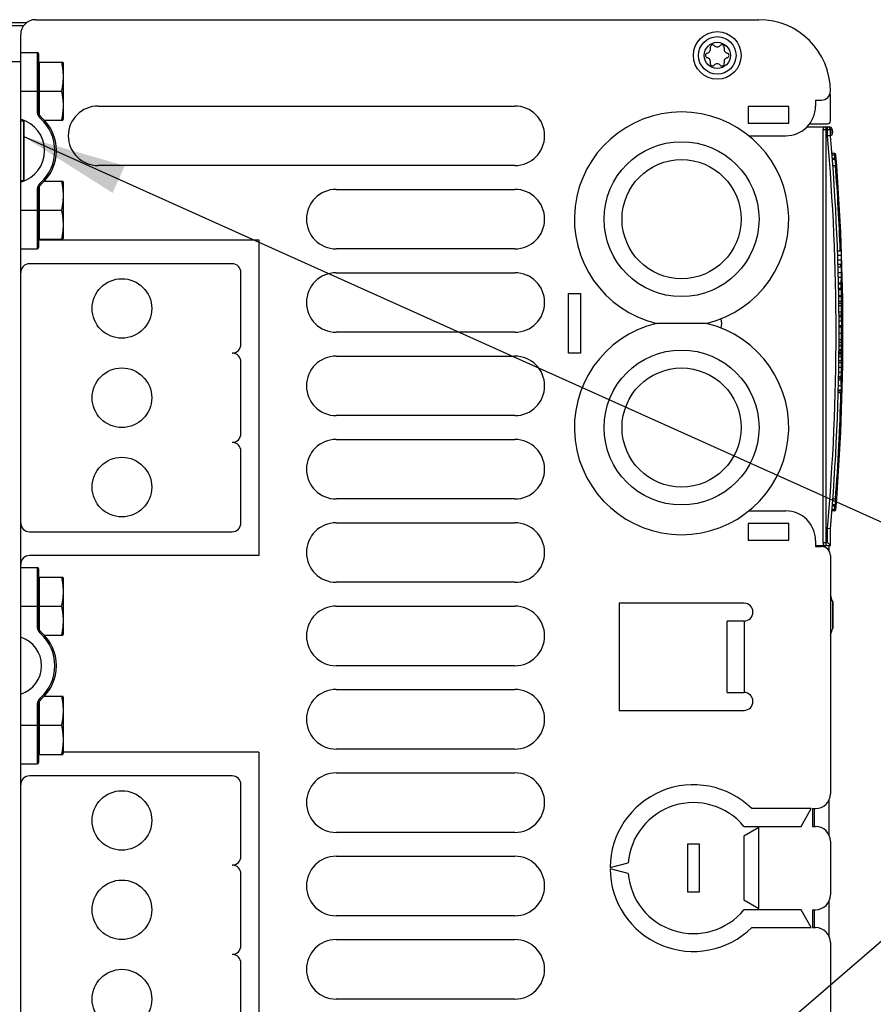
# Model space of a CAD drawing. Extents: x 0 to 594, y 0 to 420.
# Tile 54 of 131: x 243 to 272, y 350 to 383. Entities that reach past the tile are written whole.
import ezdxf

# ---------------------------------------------------------------- set-up
doc = ezdxf.new("R2010")
doc.units = 0
doc.header["$LTSCALE"] = 32.67
doc.layers.get('0').update_dxf_attribs({"linetype": 'CONTINUOUS'})

# ---------------------------------------------------------------- blocks, each defined once
blk = doc.blocks.new('EARTH_BL4', base_point=(270.49, 352.756))
at = {"color": 2, "linetype": 'CONTINUOUS'}
for p in [(243.576, 378.661), (243.576, 326.851)]:
    blk.add_line(p, (283.126, 360.883), dxfattribs=at)
blk.add_solid([(246.973, 377.682), (243.576, 378.661), (246.563, 376.77)], dxfattribs=at)

msp = doc.modelspace()

# ---------------------------------------------------------------- linework, layer by layer
at = {"color": 7, "linetype": 'CONTINUOUS'}
for p, q in [((243.677, 382.488), (242.876, 382.488)), ((242.976, 382.388), (243.576, 382.388)), ((243.976, 382.588), (268.276, 382.588)), ((243.476, 322.988), (243.476, 382.088)), ((243.476, 381.488), (244.026, 381.488)), ((244.026, 381.488), (244.026, 379.529)), ((244.076, 381.438), (244.076, 379.529)), ((233.777, 381.188), (243.476, 381.188)), ((244.106, 381.076), (244.076, 381.056)), ((244.106, 379.398), (244.106, 381.166)), ((244.106, 381.166), (244.895, 381.166)), ((244.846, 381.166), (244.849, 381.15)), ((244.849, 381.15), (244.853, 381.133)), ((244.856, 381.113), (244.86, 381.097)), ((244.86, 381.097), (244.862, 381.081)), ((244.862, 381.081), (244.865, 381.065)), ((244.865, 381.065), (244.868, 381.049)), ((244.868, 381.049), (244.87, 381.037)), ((244.87, 381.037), (244.872, 381.025)), ((244.872, 381.025), (244.874, 381.013)), ((244.906, 381.136), (244.895, 381.166)), ((244.906, 381.136), (244.906, 379.241)), ((244.874, 381.013), (244.876, 381.002)), ((244.876, 381.002), (244.877, 380.99)), ((244.877, 380.99), (244.879, 380.978)), ((244.879, 380.978), (244.881, 380.966)), ((244.881, 380.966), (244.882, 380.955)), ((244.882, 380.955), (244.884, 380.943)), ((244.884, 380.943), (244.885, 380.931)), ((244.885, 380.931), (244.887, 380.92)), ((244.887, 380.92), (244.888, 380.908)), ((244.888, 380.908), (244.889, 380.896)), ((244.889, 380.896), (244.89, 380.884)), ((244.89, 380.884), (244.892, 380.873)), ((244.892, 380.873), (244.893, 380.861)), ((244.893, 380.861), (244.894, 380.849)), ((244.894, 380.849), (244.894, 380.841)), ((244.894, 380.841), (244.895, 380.83)), ((244.895, 380.83), (244.896, 380.818)), ((244.896, 380.818), (244.897, 380.806)), ((244.897, 380.806), (244.897, 380.795)), ((244.897, 380.795), (244.898, 380.783)), ((244.898, 380.783), (244.899, 380.771)), ((244.899, 380.771), (244.899, 380.759)), ((244.899, 380.759), (244.9, 380.748)), ((244.9, 380.748), (244.9, 380.736)), ((244.9, 380.736), (244.9, 380.724)), ((244.9, 380.724), (244.901, 380.712)), ((244.901, 380.712), (244.901, 380.701)), ((244.901, 380.701), (244.901, 380.689)), ((244.878, 380.372), (244.877, 380.36)), ((244.88, 380.384), (244.878, 380.372)), ((244.882, 380.395), (244.88, 380.384)), ((244.883, 380.403), (244.882, 380.395)), ((244.884, 380.415), (244.883, 380.403)), ((244.886, 380.427), (244.884, 380.415)), ((244.887, 380.438), (244.886, 380.427)), ((244.888, 380.45), (244.887, 380.438)), ((244.89, 380.462), (244.888, 380.45)), ((244.891, 380.474), (244.89, 380.462)), ((244.892, 380.485), (244.891, 380.474)), ((244.893, 380.497), (244.892, 380.485)), ((244.894, 380.509), (244.893, 380.497)), ((244.895, 380.52), (244.894, 380.509)), ((244.896, 380.532), (244.895, 380.52)), ((244.897, 380.544), (244.896, 380.532)), ((244.898, 380.567), (244.897, 380.556)), ((244.897, 380.556), (244.897, 380.544)), ((244.899, 380.579), (244.898, 380.567)), ((244.9, 380.603), (244.899, 380.591)), ((244.899, 380.591), (244.899, 380.579)), ((244.9, 380.626), (244.9, 380.614)), ((244.9, 380.614), (244.9, 380.603)), ((244.901, 380.689), (244.901, 380.677)), ((244.901, 380.677), (244.901, 380.665)), ((244.901, 380.665), (244.901, 380.654)), ((244.901, 380.654), (244.901, 380.642)), ((243.476, 380.188), (244.076, 380.188)), ((244.106, 380.188), (244.846, 380.188)), ((244.849, 380.204), (244.846, 380.188)), ((244.846, 380.188), (244.849, 380.172)), ((244.853, 380.221), (244.849, 380.204)), ((244.849, 380.172), (244.853, 380.155)), ((244.856, 380.237), (244.853, 380.221)), ((244.853, 380.155), (244.856, 380.139)), ((244.859, 380.253), (244.856, 380.237)), ((244.856, 380.139), (244.859, 380.123)), ((244.862, 380.269), (244.859, 380.253)), ((244.859, 380.123), (244.862, 380.107)), ((244.865, 380.285), (244.862, 380.269)), ((244.862, 380.107), (244.865, 380.091)), ((244.867, 380.301), (244.865, 380.285)), ((244.865, 380.091), (244.867, 380.075)), ((244.869, 380.313), (244.867, 380.301)), ((244.867, 380.075), (244.869, 380.063)), ((244.871, 380.325), (244.869, 380.313)), ((244.869, 380.063), (244.871, 380.051)), ((244.873, 380.337), (244.871, 380.325)), ((244.871, 380.051), (244.873, 380.039)), ((244.875, 380.348), (244.873, 380.337)), ((244.873, 380.039), (244.875, 380.028)), ((244.877, 380.36), (244.875, 380.348)), ((244.875, 380.028), (244.877, 380.016)), ((244.877, 380.016), (244.878, 380.004)), ((244.878, 380.004), (244.88, 379.992)), ((244.88, 379.992), (244.882, 379.981)), ((244.882, 379.981), (244.883, 379.969)), ((244.883, 379.969), (244.885, 379.957)), ((244.885, 379.957), (244.886, 379.945)), ((244.888, 379.93), (244.889, 379.918)), ((244.889, 379.918), (244.89, 379.906)), ((244.89, 379.906), (244.892, 379.895)), ((244.892, 379.895), (244.893, 379.883)), ((244.893, 379.883), (244.894, 379.871)), ((244.894, 379.871), (244.895, 379.86)), ((244.895, 379.86), (244.895, 379.848)), ((244.895, 379.848), (244.896, 379.836)), ((244.896, 379.836), (244.897, 379.824)), ((244.897, 379.824), (244.898, 379.813)), ((244.898, 379.813), (244.898, 379.801)), ((244.898, 379.801), (244.899, 379.789)), ((244.899, 379.789), (244.899, 379.777)), ((244.899, 379.777), (244.9, 379.766)), ((244.9, 379.766), (244.9, 379.754)), ((244.9, 379.754), (244.9, 379.742)), ((244.9, 379.742), (244.901, 379.73)), ((244.901, 379.73), (244.901, 379.719)), ((244.901, 379.719), (244.901, 379.707)), ((244.901, 379.707), (244.901, 379.695)), ((270.176, 379.888), (270.376, 379.888)), ((270.176, 379.888), (270.176, 379.688)), ((270.676, 379.188), (270.676, 379.988)), ((244.076, 379.529), (244.026, 379.529)), ((244.876, 379.374), (244.874, 379.363)), ((244.877, 379.386), (244.876, 379.374)), ((244.879, 379.398), (244.877, 379.386)), ((244.881, 379.41), (244.879, 379.398)), ((244.882, 379.421), (244.881, 379.41)), ((244.884, 379.433), (244.882, 379.421)), ((244.885, 379.445), (244.884, 379.433)), ((244.887, 379.457), (244.885, 379.445)), ((244.888, 379.468), (244.887, 379.457)), ((244.889, 379.48), (244.888, 379.468)), ((244.89, 379.492), (244.889, 379.48)), ((244.892, 379.503), (244.89, 379.492)), ((244.893, 379.515), (244.892, 379.503)), ((244.894, 379.527), (244.893, 379.515)), ((244.895, 379.538), (244.894, 379.527)), ((244.896, 379.562), (244.895, 379.55)), ((244.895, 379.55), (244.895, 379.538)), ((244.897, 379.574), (244.896, 379.562)), ((244.898, 379.585), (244.897, 379.574)), ((244.899, 379.609), (244.898, 379.597)), ((244.898, 379.597), (244.898, 379.585)), ((244.9, 379.632), (244.899, 379.621)), ((244.899, 379.621), (244.899, 379.609)), ((244.901, 379.672), (244.9, 379.66)), ((244.9, 379.644), (244.9, 379.632)), ((244.901, 379.695), (244.901, 379.683)), ((244.901, 379.683), (244.901, 379.672)), ((246.076, 379.688), (260.076, 379.688)), ((269.276, 379.668), (267.916, 379.668)), ((267.916, 379.668), (267.916, 379.108)), ((269.276, 379.108), (269.276, 379.668)), ((243.476, 379.188), (243.576, 379.188)), ((243.576, 379.188), (243.576, 377.188)), ((243.583, 377.166), (243.583, 379.21)), ((244.176, 379.305), (244.143, 379.268)), ((244.272, 379.21), (244.895, 379.21)), ((244.276, 379.21), (244.276, 379.206)), ((244.853, 379.247), (244.85, 379.231)), ((244.856, 379.263), (244.853, 379.247)), ((244.86, 379.279), (244.856, 379.263)), ((244.862, 379.295), (244.86, 379.279)), ((244.865, 379.311), (244.862, 379.295)), ((244.868, 379.327), (244.865, 379.311)), ((244.87, 379.339), (244.868, 379.327)), ((244.872, 379.351), (244.87, 379.339)), ((244.874, 379.363), (244.872, 379.351)), ((244.895, 379.21), (244.906, 379.241)), ((267.916, 379.108), (269.276, 379.108)), ((269.965, 379.088), (270.576, 379.088)), ((269.89, 378.988), (270.636, 378.988)), ((270.676, 378.888), (270.42, 378.888)), ((270.42, 378.888), (270.42, 365.022)), ((270.52, 378.988), (270.52, 364.922)), ((270.576, 378.686), (270.576, 378.988)), ((270.636, 378.968), (270.636, 378.988)), ((270.676, 378.892), (270.736, 378.899)), ((270.676, 378.69), (270.676, 378.888)), ((270.676, 378.793), (270.746, 378.801)), ((270.736, 378.899), (270.746, 378.801)), ((267.938, 378.688), (269.176, 378.688)), ((270.676, 378.69), (270.576, 378.686)), ((270.82, 378.088), (270.727, 378.088)), ((270.82, 378.088), (270.821, 378.038)), ((270.821, 378.038), (270.731, 378.038)), ((270.829, 377.928), (270.739, 377.928)), ((270.829, 377.888), (270.742, 377.888)), ((270.861, 378.041), (270.821, 378.038)), ((270.829, 377.928), (270.869, 377.931)), ((270.829, 377.888), (270.829, 377.928)), ((270.829, 377.888), (270.837, 377.804)), ((270.837, 377.804), (270.845, 377.724)), ((270.845, 377.724), (270.848, 377.688)), ((270.869, 377.931), (270.861, 378.041)), ((260.076, 377.688), (246.076, 377.688)), ((270.758, 377.688), (270.848, 377.688)), ((270.888, 377.691), (270.848, 377.688)), ((243.476, 377.188), (243.576, 377.188)), ((244.176, 377.071), (244.143, 377.109)), ((244.272, 377.166), (244.895, 377.166)), ((244.276, 377.17), (244.276, 377.166)), ((244.846, 377.166), (244.849, 377.15)), ((244.849, 377.15), (244.853, 377.133)), ((244.853, 377.133), (244.856, 377.117)), ((244.856, 377.117), (244.859, 377.101)), ((244.859, 377.101), (244.862, 377.085)), ((244.862, 377.085), (244.865, 377.069)), ((244.865, 377.069), (244.867, 377.053)), ((244.906, 377.136), (244.895, 377.166)), ((244.906, 377.136), (244.906, 375.241)), ((244.026, 376.847), (244.026, 374.888)), ((244.076, 376.847), (244.026, 376.847)), ((244.076, 376.847), (244.076, 374.938)), ((244.106, 375.21), (244.106, 376.978)), ((244.867, 377.053), (244.869, 377.041)), ((244.869, 377.041), (244.871, 377.029)), ((244.871, 377.029), (244.873, 377.017)), ((244.873, 377.017), (244.875, 377.006)), ((244.875, 377.006), (244.877, 376.994)), ((244.877, 376.994), (244.878, 376.982)), ((244.878, 376.982), (244.88, 376.97)), ((244.88, 376.97), (244.882, 376.959)), ((244.882, 376.959), (244.883, 376.947)), ((244.883, 376.947), (244.885, 376.935)), ((244.885, 376.935), (244.886, 376.923)), ((244.888, 376.908), (244.889, 376.896)), ((244.889, 376.896), (244.89, 376.884)), ((244.89, 376.884), (244.892, 376.873)), ((244.892, 376.873), (244.893, 376.861)), ((244.893, 376.861), (244.894, 376.849)), ((244.894, 376.849), (244.895, 376.838)), ((244.895, 376.838), (244.895, 376.826)), ((244.895, 376.826), (244.896, 376.814)), ((244.896, 376.814), (244.897, 376.802)), ((244.897, 376.802), (244.898, 376.791)), ((244.898, 376.791), (244.898, 376.779)), ((244.898, 376.779), (244.899, 376.767)), ((244.899, 376.767), (244.899, 376.755)), ((244.899, 376.755), (244.9, 376.744)), ((244.9, 376.744), (244.9, 376.732)), ((244.9, 376.732), (244.9, 376.72)), ((254.076, 376.888), (260.076, 376.888)), ((244.883, 376.403), (244.881, 376.392)), ((244.884, 376.415), (244.883, 376.403)), ((244.886, 376.427), (244.884, 376.415)), ((244.887, 376.438), (244.886, 376.427)), ((244.888, 376.45), (244.887, 376.438)), ((244.89, 376.462), (244.888, 376.45)), ((244.891, 376.474), (244.89, 376.462)), ((244.892, 376.485), (244.891, 376.474)), ((244.893, 376.497), (244.892, 376.485)), ((244.894, 376.509), (244.893, 376.497)), ((244.895, 376.52), (244.894, 376.509)), ((244.896, 376.532), (244.895, 376.52)), ((244.897, 376.544), (244.896, 376.532)), ((244.898, 376.567), (244.897, 376.556)), ((244.897, 376.556), (244.897, 376.544)), ((244.899, 376.579), (244.898, 376.567)), ((244.9, 376.603), (244.899, 376.591)), ((244.899, 376.591), (244.899, 376.579)), ((244.9, 376.72), (244.901, 376.708)), ((244.901, 376.65), (244.9, 376.638)), ((244.9, 376.638), (244.9, 376.626)), ((244.9, 376.626), (244.9, 376.614)), ((244.9, 376.614), (244.9, 376.603)), ((244.901, 376.708), (244.901, 376.697)), ((244.901, 376.697), (244.901, 376.685)), ((244.901, 376.685), (244.901, 376.673)), ((244.901, 376.673), (244.901, 376.661)), ((244.901, 376.661), (244.901, 376.65)), ((243.476, 376.188), (244.076, 376.188)), ((244.106, 376.188), (244.846, 376.188)), ((244.848, 376.2), (244.846, 376.188)), ((244.846, 376.188), (244.849, 376.172)), ((244.852, 376.217), (244.848, 376.2)), ((244.849, 376.172), (244.853, 376.155)), ((244.855, 376.233), (244.852, 376.217)), ((244.853, 376.155), (244.856, 376.139)), ((244.858, 376.249), (244.855, 376.233)), ((244.856, 376.139), (244.859, 376.123)), ((244.861, 376.265), (244.858, 376.249)), ((244.859, 376.123), (244.862, 376.107)), ((244.864, 376.281), (244.861, 376.265)), ((244.862, 376.107), (244.865, 376.091)), ((244.867, 376.297), (244.864, 376.281)), ((244.865, 376.091), (244.867, 376.075)), ((244.869, 376.309), (244.867, 376.297)), ((244.867, 376.075), (244.869, 376.063)), ((244.871, 376.321), (244.869, 376.309)), ((244.869, 376.063), (244.871, 376.051)), ((244.873, 376.333), (244.871, 376.321)), ((244.874, 376.345), (244.873, 376.333)), ((244.876, 376.356), (244.874, 376.345)), ((244.878, 376.368), (244.876, 376.356)), ((244.88, 376.38), (244.878, 376.368)), ((244.881, 376.392), (244.88, 376.38)), ((244.871, 376.051), (244.873, 376.039)), ((244.873, 376.039), (244.875, 376.028)), ((244.875, 376.028), (244.877, 376.016)), ((244.877, 376.016), (244.878, 376.004)), ((244.878, 376.004), (244.88, 375.992)), ((244.88, 375.992), (244.882, 375.981)), ((244.882, 375.981), (244.883, 375.969)), ((244.883, 375.969), (244.885, 375.957)), ((244.885, 375.957), (244.886, 375.945)), ((244.888, 375.93), (244.889, 375.918)), ((244.891, 375.903), (244.892, 375.891)), ((244.892, 375.891), (244.893, 375.879)), ((244.893, 375.879), (244.894, 375.867)), ((244.894, 375.867), (244.895, 375.856)), ((244.895, 375.856), (244.896, 375.844)), ((244.896, 375.844), (244.897, 375.832)), ((244.897, 375.832), (244.897, 375.82)), ((244.897, 375.82), (244.898, 375.809)), ((244.898, 375.809), (244.899, 375.797)), ((244.899, 375.797), (244.899, 375.785)), ((244.899, 375.785), (244.9, 375.774)), ((244.9, 375.774), (244.9, 375.762)), ((244.9, 375.762), (244.9, 375.75)), ((244.9, 375.75), (244.9, 375.738)), ((244.9, 375.738), (244.901, 375.726)), ((244.88, 375.402), (244.878, 375.39)), ((244.881, 375.414), (244.88, 375.402)), ((244.883, 375.425), (244.881, 375.414)), ((244.884, 375.437), (244.883, 375.425)), ((244.886, 375.449), (244.884, 375.437)), ((244.887, 375.46), (244.886, 375.449)), ((244.888, 375.472), (244.887, 375.46)), ((244.89, 375.484), (244.888, 375.472)), ((244.891, 375.496), (244.89, 375.484)), ((244.892, 375.507), (244.891, 375.496)), ((244.893, 375.519), (244.892, 375.507)), ((244.894, 375.531), (244.893, 375.519)), ((244.895, 375.542), (244.894, 375.531)), ((244.896, 375.554), (244.895, 375.542)), ((244.897, 375.566), (244.896, 375.554)), ((244.898, 375.589), (244.897, 375.578)), ((244.897, 375.578), (244.897, 375.566)), ((244.899, 375.601), (244.898, 375.589)), ((244.9, 375.625), (244.899, 375.613)), ((244.899, 375.613), (244.899, 375.601)), ((244.901, 375.668), (244.9, 375.656)), ((244.9, 375.656), (244.9, 375.644)), ((244.9, 375.644), (244.9, 375.636)), ((244.9, 375.636), (244.9, 375.625)), ((244.901, 375.726), (244.901, 375.715)), ((244.901, 375.715), (244.901, 375.703)), ((244.901, 375.703), (244.901, 375.691)), ((244.901, 375.691), (244.901, 375.679)), ((244.901, 375.679), (244.901, 375.668)), ((244.106, 375.3), (244.076, 375.32)), ((244.076, 375.188), (251.476, 375.188)), ((244.106, 375.21), (244.895, 375.21)), ((244.276, 375.21), (244.276, 375.188)), ((244.853, 375.247), (244.85, 375.231)), ((244.856, 375.263), (244.853, 375.247)), ((244.86, 375.279), (244.856, 375.263)), ((244.862, 375.295), (244.86, 375.279)), ((244.865, 375.311), (244.862, 375.295)), ((244.868, 375.327), (244.865, 375.311)), ((244.87, 375.339), (244.868, 375.327)), ((244.872, 375.351), (244.87, 375.339)), ((244.876, 375.378), (244.874, 375.367)), ((244.878, 375.39), (244.876, 375.378)), ((244.895, 375.21), (244.906, 375.241)), ((251.476, 375.188), (251.476, 364.588)), ((243.476, 374.888), (244.026, 374.888)), ((260.076, 374.888), (254.076, 374.888)), ((270.917, 374.828), (271.036, 374.828)), ((271.036, 374.828), (271.036, 374.375)), ((270.922, 374.68), (271.036, 374.68)), ((270.927, 374.523), (271.036, 374.523)), ((250.576, 374.388), (243.776, 374.388)), ((250.876, 371.688), (250.876, 374.088)), ((254.076, 374.088), (260.076, 374.088)), ((270.932, 374.375), (271.036, 374.375)), ((270.934, 374.288), (271.036, 374.288)), ((270.94, 374.099), (271.036, 374.099)), ((271.036, 374.288), (271.036, 373.747)), ((270.944, 373.939), (271.036, 373.939)), ((270.948, 373.747), (271.036, 373.747)), ((270.949, 373.715), (271.036, 373.715)), ((270.952, 373.572), (271.036, 373.572)), ((270.953, 373.528), (271.036, 373.528)), ((271.036, 373.715), (271.036, 372.47)), ((261.876, 373.388), (262.276, 373.388)), ((261.876, 371.388), (261.876, 373.388)), ((262.276, 373.388), (262.276, 371.388)), ((270.956, 373.328), (271.036, 373.328)), ((270.957, 373.289), (271.036, 373.289)), ((270.959, 373.136), (271.036, 373.136)), ((270.959, 373.13), (271.036, 373.13)), ((270.96, 373.069), (271.036, 373.069)), ((270.961, 372.986), (271.036, 372.986)), ((270.964, 372.773), (271.036, 372.773)), ((270.964, 372.673), (271.036, 372.673)), ((270.965, 372.614), (271.036, 372.614)), ((270.966, 372.47), (271.036, 372.47)), ((266.518, 372.388), (264.833, 372.388)), ((270.966, 372.31), (271.036, 372.31)), ((270.966, 372.267), (271.036, 372.267)), ((271.036, 372.31), (271.036, 370.604)), ((260.076, 372.088), (254.076, 372.088)), ((270.966, 371.848), (271.036, 371.848)), ((270.967, 372.06), (271.036, 372.06)), ((270.964, 371.507), (271.036, 371.507)), ((270.964, 371.503), (271.036, 371.503)), ((270.964, 371.49), (271.036, 371.49)), ((270.964, 371.462), (271.036, 371.462)), ((270.965, 371.654), (271.036, 371.654)), ((270.965, 371.649), (271.036, 371.649)), ((270.966, 371.759), (271.036, 371.759)), ((254.076, 371.288), (260.076, 371.288)), ((262.276, 371.388), (261.876, 371.388)), ((270.961, 371.136), (271.036, 371.136)), ((270.962, 371.288), (271.036, 371.288)), ((270.962, 371.279), (271.036, 371.279)), ((270.963, 371.364), (271.036, 371.364)), ((270.964, 371.412), (271.036, 371.412)), ((250.876, 368.688), (250.876, 371.088)), ((270.958, 370.921), (271.036, 370.921)), ((270.96, 371.069), (271.036, 371.069)), ((270.95, 370.488), (271.036, 370.488)), ((270.951, 370.546), (271.036, 370.546)), ((270.952, 370.604), (271.036, 370.604)), ((270.955, 370.752), (271.036, 370.752)), ((271.036, 370.546), (271.036, 370.066)), ((270.941, 370.13), (271.036, 370.13)), ((270.941, 370.123), (271.036, 370.123)), ((270.942, 370.155), (271.036, 370.155)), ((270.946, 370.305), (271.036, 370.305)), ((271.036, 370.343), (271.036, 370.336)), ((271.036, 370.336), (271.036, 370.331)), ((270.939, 370.066), (271.036, 370.066)), ((260.076, 369.288), (254.076, 369.288)), ((254.076, 368.488), (260.076, 368.488)), ((250.876, 365.688), (250.876, 368.088)), ((260.076, 366.488), (254.076, 366.488)), ((270.757, 366.488), (270.848, 366.488)), ((270.848, 366.488), (270.84, 366.403)), ((270.888, 366.485), (270.848, 366.488)), ((270.829, 366.248), (270.739, 366.248)), ((270.829, 366.288), (270.742, 366.288)), ((270.829, 366.248), (270.829, 366.288)), ((270.869, 366.245), (270.829, 366.248)), ((270.84, 366.403), (270.833, 366.325)), ((270.861, 366.135), (270.869, 366.245)), ((267.938, 366.088), (269.176, 366.088)), ((270.82, 366.088), (270.726, 366.088)), ((270.821, 366.138), (270.73, 366.138)), ((270.821, 366.138), (270.82, 366.088)), ((270.861, 366.135), (270.821, 366.138)), ((254.076, 365.688), (260.076, 365.688)), ((269.276, 365.668), (267.916, 365.668)), ((267.916, 365.668), (267.916, 365.108)), ((269.276, 365.108), (269.276, 365.668)), ((270.676, 365.488), (270.576, 365.492)), ((270.576, 365.022), (270.576, 365.492)), ((270.676, 364.922), (270.676, 365.488)), ((243.776, 365.388), (250.576, 365.388)), ((267.916, 365.108), (269.276, 365.108)), ((270.176, 365.088), (270.176, 364.888)), ((270.176, 364.922), (270.676, 364.922)), ((270.176, 364.888), (270.376, 364.888)), ((270.42, 365.022), (270.576, 365.022)), ((270.676, 364.922), (270.576, 365.022)), ((270.636, 364.729), (270.636, 364.922)), ((251.476, 364.588), (243.776, 364.588)), ((270.676, 364.588), (270.676, 356.588)), ((243.476, 364.188), (244.026, 364.188)), ((244.026, 364.188), (244.026, 362.228)), ((244.076, 364.138), (244.076, 362.228)), ((244.106, 362.097), (244.106, 363.866)), ((244.106, 363.866), (244.895, 363.866)), ((244.846, 363.866), (244.849, 363.85)), ((244.849, 363.85), (244.853, 363.833)), ((244.853, 363.833), (244.856, 363.817)), ((244.906, 363.836), (244.895, 363.866)), ((244.906, 363.836), (244.906, 361.941)), ((244.106, 363.776), (244.076, 363.756)), ((244.856, 363.817), (244.859, 363.801)), ((244.859, 363.801), (244.862, 363.785)), ((244.862, 363.785), (244.865, 363.769)), ((244.865, 363.769), (244.867, 363.753)), ((244.867, 363.753), (244.869, 363.741)), ((244.869, 363.741), (244.871, 363.729)), ((244.871, 363.729), (244.873, 363.717)), ((244.873, 363.717), (244.875, 363.706)), ((244.875, 363.706), (244.877, 363.694)), ((244.877, 363.694), (244.878, 363.682)), ((244.878, 363.682), (244.88, 363.67)), ((244.88, 363.67), (244.882, 363.659)), ((244.882, 363.659), (244.883, 363.647)), ((244.883, 363.647), (244.885, 363.635)), ((244.885, 363.635), (244.886, 363.623)), ((244.888, 363.608), (244.889, 363.596)), ((244.889, 363.596), (244.89, 363.584)), ((244.89, 363.584), (244.892, 363.573)), ((244.892, 363.573), (244.893, 363.561)), ((244.893, 363.561), (244.894, 363.549)), ((244.894, 363.549), (244.895, 363.538)), ((244.895, 363.538), (244.895, 363.526)), ((244.895, 363.526), (244.896, 363.514)), ((244.896, 363.514), (244.897, 363.502)), ((244.897, 363.502), (244.898, 363.491)), ((260.076, 363.688), (254.076, 363.688)), ((244.891, 363.174), (244.89, 363.162)), ((244.892, 363.185), (244.891, 363.174)), ((244.893, 363.197), (244.892, 363.185)), ((244.894, 363.209), (244.893, 363.197)), ((244.895, 363.22), (244.894, 363.209)), ((244.896, 363.232), (244.895, 363.22)), ((244.897, 363.244), (244.896, 363.232)), ((244.898, 363.267), (244.897, 363.256)), ((244.897, 363.256), (244.897, 363.244)), ((244.898, 363.491), (244.898, 363.479)), ((244.898, 363.479), (244.899, 363.467)), ((244.899, 363.279), (244.898, 363.267)), ((244.899, 363.467), (244.899, 363.455)), ((244.899, 363.455), (244.9, 363.444)), ((244.9, 363.303), (244.899, 363.291)), ((244.899, 363.291), (244.899, 363.279)), ((244.9, 363.444), (244.9, 363.432)), ((244.9, 363.432), (244.9, 363.42)), ((244.9, 363.42), (244.901, 363.408)), ((244.901, 363.35), (244.9, 363.338)), ((244.9, 363.338), (244.9, 363.326)), ((244.9, 363.326), (244.9, 363.314)), ((244.9, 363.314), (244.9, 363.303)), ((244.901, 363.408), (244.901, 363.397)), ((244.901, 363.397), (244.901, 363.385)), ((244.901, 363.385), (244.901, 363.373)), ((244.901, 363.373), (244.901, 363.361)), ((244.901, 363.361), (244.901, 363.35)), ((270.698, 363.208), (270.693, 363.208)), ((243.476, 362.888), (244.076, 362.888)), ((244.106, 362.888), (244.846, 362.888)), ((244.848, 362.9), (244.846, 362.888)), ((244.846, 362.888), (244.849, 362.872)), ((244.852, 362.917), (244.848, 362.9)), ((244.849, 362.872), (244.853, 362.855)), ((244.855, 362.933), (244.852, 362.917)), ((244.853, 362.855), (244.856, 362.839)), ((244.858, 362.949), (244.855, 362.933)), ((244.856, 362.839), (244.859, 362.823)), ((244.861, 362.965), (244.858, 362.949)), ((244.864, 362.981), (244.861, 362.965)), ((244.867, 362.997), (244.864, 362.981)), ((244.869, 363.009), (244.867, 362.997)), ((244.871, 363.021), (244.869, 363.009)), ((244.873, 363.033), (244.871, 363.021)), ((244.874, 363.045), (244.873, 363.033)), ((244.876, 363.056), (244.874, 363.045)), ((244.878, 363.068), (244.876, 363.056)), ((244.88, 363.08), (244.878, 363.068)), ((244.881, 363.092), (244.88, 363.08)), ((244.883, 363.103), (244.881, 363.092)), ((244.884, 363.115), (244.883, 363.103)), ((244.886, 363.127), (244.884, 363.115)), ((244.887, 363.138), (244.886, 363.127)), ((244.888, 363.15), (244.887, 363.138)), ((244.89, 363.162), (244.888, 363.15)), ((254.076, 362.888), (260.076, 362.888)), ((267.776, 362.988), (263.576, 362.988)), ((263.576, 362.988), (263.576, 359.388)), ((270.753, 363.04), (270.753, 362.136)), ((270.753, 363.04), (270.754, 363.038)), ((270.754, 362.138), (270.754, 363.038)), ((270.754, 363.038), (270.756, 363.031)), ((270.756, 362.145), (270.756, 363.031)), ((244.859, 362.823), (244.862, 362.807)), ((244.862, 362.807), (244.865, 362.791)), ((244.865, 362.791), (244.867, 362.775)), ((244.867, 362.775), (244.869, 362.763)), ((244.869, 362.763), (244.871, 362.751)), ((244.871, 362.751), (244.873, 362.739)), ((244.873, 362.739), (244.875, 362.728)), ((244.875, 362.728), (244.877, 362.716)), ((244.877, 362.716), (244.878, 362.704)), ((244.878, 362.704), (244.88, 362.692)), ((244.88, 362.692), (244.882, 362.681)), ((244.882, 362.681), (244.883, 362.669)), ((244.883, 362.669), (244.885, 362.657)), ((244.885, 362.657), (244.886, 362.645)), ((244.888, 362.63), (244.889, 362.618)), ((244.889, 362.618), (244.89, 362.606)), ((244.89, 362.606), (244.892, 362.595)), ((244.892, 362.595), (244.893, 362.583)), ((244.893, 362.583), (244.894, 362.571)), ((244.894, 362.571), (244.895, 362.56)), ((244.895, 362.56), (244.895, 362.548)), ((244.895, 362.548), (244.896, 362.536)), ((244.896, 362.536), (244.897, 362.524)), ((244.897, 362.524), (244.898, 362.513)), ((244.898, 362.513), (244.898, 362.501)), ((244.076, 362.228), (244.026, 362.228)), ((244.888, 362.172), (244.887, 362.16)), ((244.89, 362.184), (244.888, 362.172)), ((244.891, 362.196), (244.89, 362.184)), ((244.892, 362.207), (244.891, 362.196)), ((244.893, 362.219), (244.892, 362.207)), ((244.894, 362.231), (244.893, 362.219)), ((244.895, 362.242), (244.894, 362.231)), ((244.896, 362.254), (244.895, 362.242)), ((244.897, 362.266), (244.896, 362.254)), ((244.898, 362.289), (244.897, 362.278)), ((244.897, 362.278), (244.897, 362.266)), ((244.898, 362.501), (244.899, 362.489)), ((244.899, 362.301), (244.898, 362.289)), ((244.899, 362.489), (244.899, 362.477)), ((244.899, 362.477), (244.9, 362.466)), ((244.9, 362.325), (244.899, 362.313)), ((244.899, 362.313), (244.899, 362.301)), ((244.9, 362.466), (244.9, 362.454)), ((244.9, 362.454), (244.9, 362.442)), ((244.9, 362.442), (244.901, 362.43)), ((244.901, 362.372), (244.9, 362.36)), ((244.9, 362.36), (244.9, 362.348)), ((244.9, 362.348), (244.9, 362.336)), ((244.9, 362.336), (244.9, 362.325)), ((244.901, 362.43), (244.901, 362.419)), ((244.901, 362.419), (244.901, 362.407)), ((244.901, 362.407), (244.901, 362.395)), ((244.901, 362.395), (244.901, 362.383)), ((244.901, 362.383), (244.901, 362.372)), ((267.776, 362.388), (267.21, 362.388)), ((267.21, 359.988), (267.21, 362.388)), ((267.776, 362.388), (267.776, 359.988)), ((244.176, 362.004), (244.143, 361.967)), ((244.272, 361.91), (244.895, 361.91)), ((244.848, 361.922), (244.846, 361.91)), ((244.852, 361.939), (244.848, 361.922)), ((244.855, 361.955), (244.852, 361.939)), ((244.858, 361.971), (244.855, 361.955)), ((244.861, 361.987), (244.858, 361.971)), ((244.864, 362.003), (244.861, 361.987)), ((244.867, 362.019), (244.864, 362.003)), ((244.869, 362.031), (244.867, 362.019)), ((244.871, 362.043), (244.869, 362.031)), ((244.873, 362.055), (244.871, 362.043)), ((244.874, 362.067), (244.873, 362.055)), ((244.876, 362.078), (244.874, 362.067)), ((244.878, 362.09), (244.876, 362.078)), ((244.88, 362.102), (244.878, 362.09)), ((244.881, 362.114), (244.88, 362.102)), ((244.883, 362.125), (244.881, 362.114)), ((244.884, 362.137), (244.883, 362.125)), ((244.886, 362.149), (244.884, 362.137)), ((244.887, 362.16), (244.886, 362.149)), ((244.895, 361.91), (244.906, 361.941)), ((270.693, 361.968), (270.698, 361.968)), ((270.754, 362.138), (270.753, 362.136)), ((270.756, 362.145), (270.754, 362.138)), ((260.076, 360.888), (254.076, 360.888)), ((244.272, 359.866), (244.895, 359.866)), ((244.846, 359.866), (244.849, 359.85)), ((244.906, 359.836), (244.895, 359.866)), ((254.076, 360.088), (260.076, 360.088)), ((267.21, 359.988), (267.776, 359.988)), ((244.026, 359.548), (244.026, 357.588)), ((244.076, 359.548), (244.026, 359.548)), ((244.076, 359.548), (244.076, 357.638)), ((244.106, 357.91), (244.106, 359.679)), ((244.176, 359.772), (244.143, 359.809)), ((244.849, 359.85), (244.853, 359.833)), ((244.853, 359.833), (244.856, 359.817)), ((244.856, 359.817), (244.859, 359.801)), ((244.859, 359.801), (244.862, 359.785)), ((244.862, 359.785), (244.865, 359.769)), ((244.865, 359.769), (244.867, 359.753)), ((244.867, 359.753), (244.869, 359.741)), ((244.869, 359.741), (244.871, 359.729)), ((244.871, 359.729), (244.873, 359.717)), ((244.873, 359.717), (244.875, 359.706)), ((244.875, 359.706), (244.877, 359.694)), ((244.877, 359.694), (244.878, 359.682)), ((244.878, 359.682), (244.88, 359.67)), ((244.88, 359.67), (244.882, 359.659)), ((244.882, 359.659), (244.883, 359.647)), ((244.883, 359.647), (244.885, 359.635)), ((244.885, 359.635), (244.886, 359.623)), ((244.888, 359.608), (244.889, 359.596)), ((244.889, 359.596), (244.89, 359.584)), ((244.89, 359.584), (244.892, 359.573)), ((244.892, 359.573), (244.893, 359.561)), ((244.893, 359.561), (244.894, 359.549)), ((244.894, 359.549), (244.895, 359.538)), ((244.895, 359.538), (244.895, 359.526)), ((244.895, 359.526), (244.896, 359.514)), ((244.906, 359.836), (244.906, 357.941)), ((244.893, 359.197), (244.892, 359.185)), ((244.894, 359.209), (244.893, 359.197)), ((244.895, 359.22), (244.894, 359.209)), ((244.896, 359.232), (244.895, 359.22)), ((244.896, 359.514), (244.897, 359.502)), ((244.897, 359.244), (244.896, 359.232)), ((244.897, 359.502), (244.898, 359.491)), ((244.898, 359.267), (244.897, 359.256)), ((244.897, 359.256), (244.897, 359.244)), ((244.898, 359.491), (244.898, 359.479)), ((244.898, 359.479), (244.899, 359.467)), ((244.899, 359.279), (244.898, 359.267)), ((244.899, 359.467), (244.899, 359.455)), ((244.899, 359.455), (244.9, 359.444)), ((244.9, 359.303), (244.899, 359.291)), ((244.899, 359.291), (244.899, 359.279)), ((244.9, 359.444), (244.9, 359.432)), ((244.9, 359.432), (244.9, 359.42)), ((244.9, 359.42), (244.901, 359.408)), ((244.901, 359.35), (244.9, 359.338)), ((244.9, 359.338), (244.9, 359.326)), ((244.9, 359.326), (244.9, 359.314)), ((244.9, 359.314), (244.9, 359.303)), ((244.901, 359.408), (244.901, 359.397)), ((244.901, 359.397), (244.901, 359.385)), ((244.901, 359.385), (244.901, 359.373)), ((244.901, 359.373), (244.901, 359.361)), ((244.901, 359.361), (244.901, 359.35)), ((263.576, 359.388), (267.776, 359.388)), ((243.476, 358.888), (244.076, 358.888)), ((244.106, 358.888), (244.846, 358.888)), ((244.846, 358.888), (244.849, 358.872)), ((244.849, 358.872), (244.853, 358.855)), ((244.853, 358.925), (244.85, 358.909)), ((244.856, 358.941), (244.853, 358.925)), ((244.86, 358.957), (244.856, 358.941)), ((244.862, 358.973), (244.86, 358.957)), ((244.865, 358.989), (244.862, 358.973)), ((244.868, 359.005), (244.865, 358.989)), ((244.87, 359.017), (244.868, 359.005)), ((244.872, 359.029), (244.87, 359.017)), ((244.874, 359.041), (244.872, 359.029)), ((244.876, 359.052), (244.874, 359.041)), ((244.877, 359.064), (244.876, 359.052)), ((244.879, 359.076), (244.877, 359.064)), ((244.881, 359.088), (244.879, 359.076)), ((244.882, 359.099), (244.881, 359.088)), ((244.884, 359.111), (244.882, 359.099)), ((244.885, 359.123), (244.884, 359.111)), ((244.887, 359.135), (244.885, 359.123)), ((244.888, 359.146), (244.887, 359.135)), ((244.889, 359.158), (244.888, 359.146)), ((244.89, 359.17), (244.889, 359.158)), ((244.853, 358.855), (244.856, 358.839)), ((244.856, 358.839), (244.859, 358.823)), ((244.859, 358.823), (244.862, 358.807)), ((244.862, 358.807), (244.865, 358.791)), ((244.865, 358.791), (244.867, 358.775)), ((244.867, 358.775), (244.869, 358.763)), ((244.869, 358.763), (244.871, 358.751)), ((244.871, 358.751), (244.873, 358.739)), ((244.873, 358.739), (244.875, 358.728)), ((244.875, 358.728), (244.877, 358.716)), ((244.877, 358.716), (244.878, 358.704)), ((244.878, 358.704), (244.88, 358.692)), ((244.88, 358.692), (244.882, 358.681)), ((244.882, 358.681), (244.883, 358.669)), ((244.883, 358.669), (244.885, 358.657)), ((244.885, 358.657), (244.886, 358.645)), ((244.888, 358.63), (244.889, 358.618)), ((244.889, 358.618), (244.89, 358.606)), ((244.89, 358.606), (244.892, 358.595)), ((244.892, 358.595), (244.893, 358.583)), ((244.893, 358.583), (244.894, 358.571)), ((244.894, 358.571), (244.895, 358.56)), ((244.895, 358.56), (244.895, 358.548)), ((244.895, 358.548), (244.896, 358.536)), ((244.896, 358.536), (244.897, 358.524)), ((244.892, 358.207), (244.891, 358.196)), ((244.893, 358.219), (244.892, 358.207)), ((244.894, 358.231), (244.893, 358.219)), ((244.895, 358.242), (244.894, 358.231)), ((244.896, 358.254), (244.895, 358.242)), ((244.897, 358.266), (244.896, 358.254)), ((244.897, 358.524), (244.898, 358.513)), ((244.898, 358.289), (244.897, 358.278)), ((244.897, 358.278), (244.897, 358.266)), ((244.898, 358.513), (244.898, 358.501)), ((244.898, 358.501), (244.899, 358.489)), ((244.899, 358.301), (244.898, 358.289)), ((244.899, 358.489), (244.899, 358.477)), ((244.899, 358.477), (244.9, 358.466)), ((244.9, 358.325), (244.899, 358.313)), ((244.899, 358.313), (244.899, 358.301)), ((244.9, 358.466), (244.9, 358.454)), ((244.9, 358.454), (244.9, 358.442)), ((244.9, 358.442), (244.901, 358.43)), ((244.901, 358.372), (244.9, 358.36)), ((244.9, 358.36), (244.9, 358.348)), ((244.9, 358.348), (244.9, 358.336)), ((244.9, 358.336), (244.9, 358.325)), ((244.901, 358.43), (244.901, 358.419)), ((244.901, 358.419), (244.901, 358.407)), ((244.901, 358.407), (244.901, 358.395)), ((244.901, 358.395), (244.901, 358.383)), ((244.901, 358.383), (244.901, 358.372)), ((244.106, 358), (244.076, 358.02)), ((244.106, 357.988), (244.076, 357.988)), ((244.106, 357.91), (244.895, 357.91)), ((244.848, 357.922), (244.846, 357.91)), ((244.852, 357.939), (244.848, 357.922)), ((244.855, 357.955), (244.852, 357.939)), ((244.858, 357.971), (244.855, 357.955)), ((244.861, 357.987), (244.858, 357.971)), ((244.864, 358.003), (244.861, 357.987)), ((244.867, 358.019), (244.864, 358.003)), ((244.869, 358.031), (244.867, 358.019)), ((244.871, 358.043), (244.869, 358.031)), ((244.873, 358.055), (244.871, 358.043)), ((244.874, 358.067), (244.873, 358.055)), ((244.876, 358.078), (244.874, 358.067)), ((244.878, 358.09), (244.876, 358.078)), ((244.88, 358.102), (244.878, 358.09)), ((244.881, 358.114), (244.88, 358.102)), ((244.883, 358.125), (244.881, 358.114)), ((244.884, 358.137), (244.883, 358.125)), ((244.886, 358.149), (244.884, 358.137)), ((244.887, 358.16), (244.886, 358.149)), ((244.888, 358.172), (244.887, 358.16)), ((244.89, 358.184), (244.888, 358.172)), ((244.891, 358.196), (244.89, 358.184)), ((244.895, 357.91), (244.906, 357.941)), ((251.476, 357.988), (244.906, 357.988)), ((251.476, 357.988), (251.476, 346.588)), ((260.076, 358.088), (254.076, 358.088)), ((243.476, 357.588), (244.026, 357.588)), ((254.076, 357.288), (260.076, 357.288)), ((250.576, 357.188), (243.776, 357.188)), ((250.876, 354.488), (250.876, 356.888)), ((270.636, 355.173), (270.636, 356.403)), ((270.035, 356.088), (268.035, 356.088)), ((269.689, 355.488), (270.035, 356.088)), ((270.076, 356.088), (270.176, 356.088)), ((270.076, 356.088), (270.076, 355.488)), ((270.136, 356.088), (270.136, 355.488)), ((260.076, 355.288), (254.076, 355.288)), ((267.773, 355.488), (269.689, 355.488)), ((268.273, 355.448), (267.773, 355.159)), ((268.273, 352.728), (268.273, 355.448)), ((270.076, 355.488), (270.176, 355.488)), ((267.773, 355.159), (267.773, 353.017)), ((270.676, 354.988), (270.676, 353.188)), ((266.276, 354.888), (265.876, 354.888)), ((265.876, 354.888), (265.876, 353.288)), ((266.276, 353.288), (266.276, 354.888)), ((254.076, 354.488), (260.076, 354.488)), ((263.276, 354.108), (263.883, 354.271)), ((263.883, 353.905), (263.276, 354.068)), ((250.876, 351.488), (250.876, 353.888)), ((265.876, 353.288), (266.276, 353.288)), ((267.773, 353.017), (268.273, 352.728)), ((270.636, 351.773), (270.636, 353.003)), ((269.689, 352.688), (267.773, 352.688)), ((270.035, 352.088), (269.689, 352.688)), ((270.076, 352.688), (270.176, 352.688)), ((270.076, 352.688), (270.076, 352.088)), ((270.136, 352.688), (270.136, 352.088)), ((260.076, 352.488), (254.076, 352.488)), ((268.035, 352.088), (270.035, 352.088)), ((270.076, 352.088), (270.176, 352.088)), ((254.076, 351.688), (260.076, 351.688)), ((270.676, 351.588), (270.676, 348.588)), ((250.876, 348.488), (250.876, 350.888)), ((260.076, 349.688), (254.076, 349.688))]:
    msp.add_line(p, q, dxfattribs=at)
for points in [[(244.853, 381.133), (244.856, 381.117), (244.856, 381.113)], [(244.901, 380.642), (244.9, 380.63), (244.9, 380.626)], [(244.886, 379.945), (244.887, 379.934), (244.888, 379.93)], [(244.026, 379.529), (244.026, 379.521), (244.026, 379.513), (244.027, 379.505), (244.027, 379.497), (244.028, 379.489), (244.029, 379.481), (244.03, 379.473), (244.032, 379.465), (244.033, 379.458), (244.035, 379.45), (244.037, 379.442), (244.039, 379.434), (244.041, 379.427), (244.043, 379.419), (244.046, 379.412), (244.049, 379.404), (244.052, 379.397), (244.055, 379.389), (244.058, 379.382), (244.061, 379.375), (244.065, 379.368), (244.069, 379.361), (244.073, 379.354), (244.077, 379.347), (244.081, 379.34), (244.085, 379.333), (244.09, 379.327), (244.094, 379.32), (244.099, 379.314), (244.104, 379.308), (244.109, 379.302), (244.114, 379.296), (244.12, 379.29), (244.125, 379.284), (244.131, 379.278), (244.137, 379.273), (244.143, 379.268)], [(244.176, 379.305), (244.171, 379.309), (244.166, 379.314), (244.161, 379.319), (244.156, 379.325), (244.151, 379.33), (244.146, 379.336), (244.141, 379.341), (244.137, 379.347), (244.133, 379.353), (244.128, 379.359), (244.124, 379.365), (244.121, 379.371), (244.117, 379.377), (244.113, 379.383), (244.11, 379.39), (244.107, 379.396), (244.103, 379.403), (244.101, 379.409), (244.098, 379.416), (244.095, 379.423), (244.093, 379.43), (244.09, 379.437), (244.088, 379.443), (244.086, 379.45), (244.084, 379.457), (244.083, 379.465), (244.081, 379.472), (244.08, 379.479), (244.079, 379.486), (244.078, 379.493), (244.077, 379.5), (244.077, 379.508), (244.076, 379.515), (244.076, 379.522), (244.076, 379.529)], [(244.9, 379.66), (244.9, 379.648), (244.9, 379.644)], [(244.85, 379.231), (244.847, 379.214), (244.846, 379.21)], [(244.143, 377.109), (244.137, 377.103), (244.131, 377.098), (244.125, 377.092), (244.12, 377.086), (244.114, 377.08), (244.109, 377.074), (244.104, 377.068), (244.099, 377.062), (244.094, 377.056), (244.09, 377.049), (244.085, 377.043), (244.081, 377.036), (244.077, 377.029), (244.073, 377.022), (244.069, 377.015), (244.065, 377.008), (244.061, 377.001), (244.058, 376.994), (244.055, 376.987), (244.052, 376.979), (244.049, 376.972), (244.046, 376.965), (244.043, 376.957), (244.041, 376.949), (244.039, 376.942), (244.037, 376.934), (244.035, 376.926), (244.033, 376.919), (244.032, 376.911), (244.03, 376.903), (244.029, 376.895), (244.028, 376.887), (244.027, 376.879), (244.027, 376.871), (244.026, 376.863), (244.026, 376.855), (244.026, 376.847)], [(244.076, 376.847), (244.076, 376.854), (244.076, 376.861), (244.077, 376.869), (244.077, 376.876), (244.078, 376.883), (244.079, 376.89), (244.08, 376.897), (244.081, 376.904), (244.083, 376.912), (244.084, 376.919), (244.086, 376.926), (244.088, 376.933), (244.09, 376.94), (244.093, 376.946), (244.095, 376.953), (244.098, 376.96), (244.101, 376.967), (244.103, 376.973), (244.107, 376.98), (244.11, 376.986), (244.113, 376.993), (244.117, 376.999), (244.121, 377.005), (244.124, 377.011), (244.129, 377.017), (244.133, 377.023), (244.137, 377.029), (244.141, 377.035), (244.146, 377.041), (244.151, 377.046), (244.156, 377.051), (244.161, 377.057), (244.166, 377.062), (244.171, 377.067), (244.176, 377.071)], [(244.886, 376.923), (244.887, 376.912), (244.888, 376.908)], [(244.886, 375.945), (244.887, 375.934), (244.888, 375.93)], [(244.889, 375.918), (244.89, 375.906), (244.891, 375.903)], [(244.85, 375.231), (244.847, 375.214), (244.846, 375.21)], [(244.874, 375.367), (244.873, 375.355), (244.872, 375.351)], [(270.833, 366.325), (270.83, 366.29), (270.829, 366.29), (270.829, 366.288)], [(244.886, 363.623), (244.887, 363.612), (244.888, 363.608)], [(244.886, 362.645), (244.887, 362.634), (244.888, 362.63)], [(244.026, 362.228), (244.026, 362.22), (244.026, 362.212), (244.027, 362.204), (244.027, 362.196), (244.028, 362.188), (244.029, 362.181), (244.03, 362.173), (244.032, 362.165), (244.033, 362.157), (244.035, 362.149), (244.037, 362.141), (244.039, 362.134), (244.041, 362.126), (244.043, 362.119), (244.046, 362.111), (244.049, 362.104), (244.052, 362.096), (244.055, 362.089), (244.058, 362.081), (244.061, 362.074), (244.065, 362.067), (244.069, 362.06), (244.073, 362.053), (244.077, 362.046), (244.081, 362.04), (244.085, 362.033), (244.09, 362.026), (244.094, 362.02), (244.099, 362.013), (244.104, 362.007), (244.109, 362.001), (244.114, 361.995), (244.12, 361.989), (244.125, 361.983), (244.131, 361.978), (244.137, 361.972), (244.143, 361.967)], [(244.176, 362.004), (244.171, 362.009), (244.166, 362.014), (244.161, 362.019), (244.156, 362.024), (244.151, 362.029), (244.146, 362.035), (244.141, 362.041), (244.137, 362.046), (244.133, 362.052), (244.129, 362.058), (244.124, 362.064), (244.121, 362.07), (244.117, 362.076), (244.113, 362.083), (244.11, 362.089), (244.107, 362.096), (244.103, 362.102), (244.101, 362.109), (244.098, 362.116), (244.095, 362.122), (244.093, 362.129), (244.09, 362.136), (244.088, 362.143), (244.086, 362.15), (244.084, 362.157), (244.083, 362.164), (244.081, 362.171), (244.08, 362.178), (244.079, 362.185), (244.078, 362.193), (244.077, 362.2), (244.077, 362.207), (244.076, 362.214), (244.076, 362.222), (244.076, 362.228)], [(244.143, 359.809), (244.137, 359.804), (244.131, 359.798), (244.125, 359.793), (244.12, 359.787), (244.114, 359.781), (244.109, 359.775), (244.104, 359.769), (244.099, 359.763), (244.094, 359.756), (244.09, 359.75), (244.085, 359.743), (244.081, 359.737), (244.077, 359.73), (244.073, 359.723), (244.069, 359.716), (244.065, 359.709), (244.061, 359.702), (244.058, 359.695), (244.055, 359.687), (244.052, 359.68), (244.049, 359.673), (244.046, 359.665), (244.043, 359.658), (244.041, 359.65), (244.039, 359.642), (244.037, 359.635), (244.035, 359.627), (244.033, 359.619), (244.032, 359.611), (244.03, 359.603), (244.029, 359.595), (244.028, 359.588), (244.027, 359.58), (244.027, 359.572), (244.026, 359.564), (244.026, 359.556), (244.026, 359.548)], [(244.076, 359.548), (244.076, 359.555), (244.076, 359.562), (244.077, 359.569), (244.077, 359.576), (244.078, 359.583), (244.079, 359.591), (244.08, 359.598), (244.081, 359.605), (244.083, 359.612), (244.084, 359.619), (244.086, 359.626), (244.088, 359.633), (244.09, 359.64), (244.093, 359.647), (244.095, 359.654), (244.098, 359.661), (244.101, 359.667), (244.103, 359.674), (244.107, 359.68), (244.11, 359.687), (244.113, 359.693), (244.117, 359.7), (244.121, 359.706), (244.125, 359.712), (244.129, 359.718), (244.133, 359.724), (244.137, 359.73), (244.141, 359.735), (244.146, 359.741), (244.151, 359.747), (244.156, 359.752), (244.161, 359.757), (244.166, 359.762), (244.171, 359.767), (244.176, 359.772)], [(244.886, 359.623), (244.887, 359.612), (244.888, 359.608)], [(244.85, 358.909), (244.847, 358.892), (244.846, 358.888)], [(244.892, 359.185), (244.891, 359.174), (244.89, 359.17)], [(244.886, 358.645), (244.887, 358.634), (244.888, 358.63)]]:
    msp.add_lwpolyline(points, dxfattribs=at)
for centre, radius in [((266.876, 381.388), 0.8), ((266.876, 381.388), 0.63), ((266.876, 381.388), 0.44), ((265.676, 375.888), 2.602), ((265.676, 375.888), 2), ((246.876, 372.888), 1), ((265.676, 368.888), 2.602), ((246.876, 369.888), 1), ((265.676, 368.888), 2), ((246.876, 366.888), 1), ((246.876, 355.688), 1), ((246.876, 352.688), 1), ((246.876, 349.688), 1)]:
    msp.add_circle(centre, radius, dxfattribs=at)
for centre, radius, start, end in [((243.976, 382.088), 0.5, 90, 180), ((268.276, 380.188), 2.4, 0, 90), ((266.718, 381.662), 0.079, 43.6336, 196.3664), ((266.876, 381.812), 0.139, 223.6336, 316.3664), ((267.034, 381.662), 0.079, 343.6336, 136.3664), ((244.026, 381.438), 0.05, 0, 90), ((266.56, 381.388), 0.079, 103.6336, 256.3664), ((266.508, 381.6), 0.139, 283.6336, 16.3664), ((267.243, 381.6), 0.139, 163.6336, 256.3664), ((267.192, 381.388), 0.079, 283.6336, 76.3664), ((266.508, 381.176), 0.139, 343.6336, 76.3664), ((266.718, 381.114), 0.079, 163.6336, 316.3664), ((266.876, 380.964), 0.139, 43.6336, 136.3664), ((267.034, 381.114), 0.079, 223.6336, 16.3664), ((267.243, 381.176), 0.139, 103.6336, 196.3664), ((270.376, 380.188), 0.3, 270, 360), ((268.276, 379.988), 2.4, 0, 4.0595), ((246.076, 378.688), 1, 90, 270), ((260.076, 378.688), 1, 270, 90), ((265.676, 375.888), 3.6, 283.5362, 256.4638), ((269.176, 379.688), 1, 270, 360), ((243.176, 378.188), 1.1, 285.8266, 74.1734), ((243.176, 378.188), 1.449, 311.8454, 48.1546), ((243.176, 378.188), 1.499, 311.8454, 48.1546), ((270.576, 379.188), 0.1, 270, 360), ((270.52, 378.888), 0.1, 90, 180), ((270.576, 378.888), 0.1, 0, 90), ((270.636, 378.888), 0.1, 6.1906, 90), ((270.647, 378.79), 0.1, 286.934, 6.0896), ((215.062, 372.86), 56, 6.0896, 6.1906), ((195.927, 372.089), 74.94, 354.95, 5.05), ((195.927, 372.089), 75.04, 354.95337, 5.04663), ((270.82, 378.048), 0.04, 4.5492, 90), ((195.927, 372.089), 75.17, 355.44923, 4.54924), ((195.927, 372.089), 75.13, 4.45744, 4.54159), ((270.829, 377.928), 0.04, 270, 4.4574), ((195.927, 372.089), 75.13, 2.08916, 4.27388), ((254.076, 375.888), 1, 90, 270), ((260.076, 375.888), 1, 270, 90), ((244.026, 374.938), 0.05, 270, 360), ((243.776, 374.088), 0.3, 90, 180), ((250.576, 374.088), 0.3, 0, 90), ((254.076, 373.088), 1, 90, 270), ((260.076, 373.088), 1, 270, 90), ((195.927, 372.089), 75.13, 1.67735, 1.74358), ((195.927, 372.089), 75.13, 358.66833, 1.3408), ((266.276, 372.388), 0.751, 348.0326, 11.9532), ((265.676, 368.888), 3.6, 103.5362, 76.4638), ((250.576, 371.688), 0.3, 270, 360), ((250.576, 371.088), 0.3, 0, 90), ((254.076, 370.288), 1, 90, 270), ((260.076, 370.288), 1, 270, 90), ((195.927, 372.089), 75.13, 355.72459, 358.45716), ((250.576, 368.688), 0.3, 270, 360), ((254.076, 367.488), 1, 90, 270), ((260.076, 367.488), 1, 270, 90), ((250.576, 368.088), 0.3, 0, 90), ((195.927, 372.089), 75.13, 355.45688, 355.54103), ((270.829, 366.248), 0.04, 355.541, 90), ((269.176, 365.088), 1, 0, 90), ((270.82, 366.128), 0.04, 270, 355.4492), ((243.776, 365.688), 0.3, 180, 270), ((250.576, 365.688), 0.3, 270, 360), ((254.076, 364.688), 1, 90, 270), ((260.076, 364.688), 1, 270, 90), ((270.376, 364.588), 0.3, 0, 90), ((270.52, 365.022), 0.1, 180, 270), ((243.776, 364.288), 0.3, 90, 180), ((244.026, 364.138), 0.05, 0, 90), ((269.223, 362.588), 1.6, 22.799, 24.7957), ((269.223, 362.588), 1.595, 16.45, 22.8729), ((254.076, 361.888), 1, 90, 270), ((260.076, 361.888), 1, 270, 90), ((267.776, 362.688), 0.3, 270, 90), ((243.176, 360.888), 1, 287.4576, 72.5424), ((243.176, 360.888), 1.449, 311.8622, 48.1378), ((243.176, 360.888), 1.499, 311.8622, 48.1378), ((269.223, 362.588), 1.6, 335.2044, 337.201), ((269.223, 362.588), 1.595, 337.1271, 343.55), ((254.076, 359.088), 1, 90, 270), ((260.076, 359.088), 1, 270, 90), ((267.776, 359.688), 0.3, 270, 90), ((244.026, 357.638), 0.05, 270, 360), ((254.076, 356.288), 1, 90, 270), ((260.076, 356.288), 1, 270, 90), ((243.776, 356.888), 0.3, 90, 180), ((250.576, 356.888), 0.3, 0, 90), ((266.076, 354.088), 2.8, 45.5847, 179.5907), ((270.176, 356.588), 0.5, 270, 360), ((266.076, 354.088), 2.2, 39.5212, 175.234), ((270.176, 354.988), 0.5, 0, 90), ((250.576, 354.488), 0.3, 270, 360), ((254.076, 353.488), 1, 90, 270), ((260.076, 353.488), 1, 270, 90), ((250.576, 353.888), 0.3, 0, 90), ((266.076, 354.088), 2.8, 180.4093, 314.4153), ((266.076, 354.088), 2.2, 184.766, 320.4788), ((270.176, 353.188), 0.5, 270, 360), ((270.176, 351.588), 0.5, 0, 90), ((254.076, 350.688), 1, 90, 270), ((260.076, 350.688), 1, 270, 90), ((250.576, 351.488), 0.3, 270, 360), ((250.576, 350.888), 0.3, 0, 90)]:
    msp.add_arc(centre, radius, start, end, dxfattribs=at)

# ---------------------------------------------------------------- block references
at = {"color": 2, "linetype": 'CONTINUOUS'}
msp.add_blockref('EARTH_BL4', (270.49, 352.756), dxfattribs=at)

doc.saveas('drawing.dxf')
